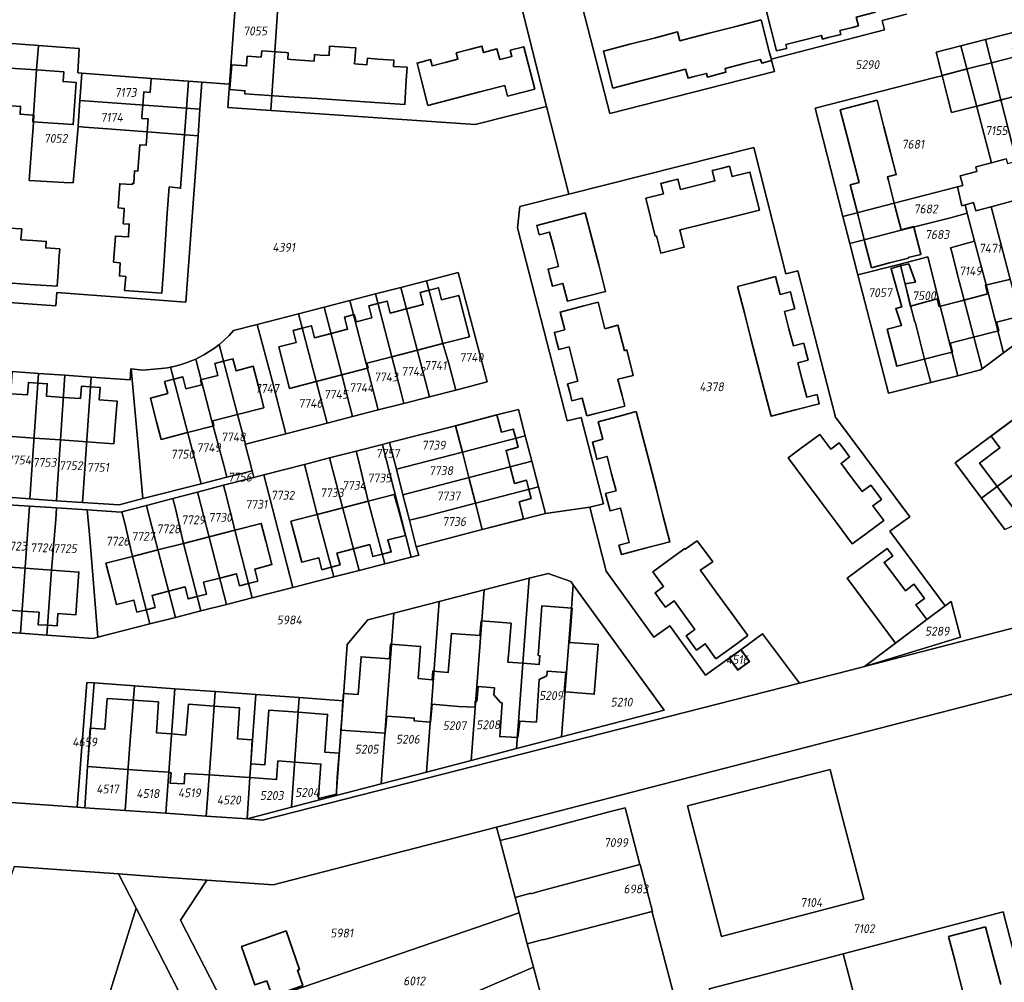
# Model space of a CAD drawing. Extents: x 177930 to 190767, y 381068 to 392034.
# Tile 224 of 256: x 184115 to 184316, y 385963 to 386160. Entities that reach past the tile are written whole.
import ezdxf
from ezdxf.enums import TextEntityAlignment as Align

# ---------------------------------------------------------------- set-up
doc = ezdxf.new("R2010")
doc.units = 0
for name, color, linetype, lineweight in [('B-XX-KG-GRENS_PERCEEL-GV', 150, 'Continuous', 25), ('B-XX-KG-GRENS_PERCEEL-S', 150, 'Continuous', 25), ('B-XX-OG-BEBOUWING-G', 7, 'Continuous', 35)]:
    doc.layers.add(name, color=color, linetype=linetype, lineweight=lineweight)
doc.styles.add('NLCS-ISO', font='NLCS-ISO.ttf', dxfattribs={"height": 1.8})

# ---------------------------------------------------------------- blocks, each defined once
blk = doc.blocks.new('SKG-PERCEELNUMMER-SO')
at = {"layer": 'DefPoints'}
blk.add_point((0, 0), dxfattribs=at)
at = {"style": 'NLCS-ISO', "oblique": 10, "flags": 1}
blk.add_attdef('GEMEENTECODE', text='', height=1.8, dxfattribs=at).set_placement((-0.5, 2.55), align=Align.MIDDLE_RIGHT)
blk.add_attdef('SECTIE', text='', height=1.8, dxfattribs=at).set_placement((0.5, 2.5), align=Align.MIDDLE_LEFT)
at = {"style": 'NLCS-ISO', "oblique": 10}
blk.add_attdef('PERCEELNUMMER', text='', height=1.8, dxfattribs=at).set_placement((0, 0), align=Align.MIDDLE_CENTER)

msp = doc.modelspace()

# ---------------------------------------------------------------- linework, layer by layer
at = {"layer": 'B-XX-KG-GRENS_PERCEEL-GV'}
for points in [[(184167.978, 386163.164), (184167.323, 386152.95), (184166.717, 386144.051), (184166.508, 386140.988), (184208.12, 386138.14), (184222.66, 386141.83), (184216.77, 386165.48)], [(184216.77, 386165.48), (184222.66, 386141.83), (184227.21, 386123.95), (184264.86, 386133.5), (184271.44, 386107.72), (184273.84, 386108.33), (184281.5, 386078.54), (184296.64, 386058.26), (184292.6, 386055.29), (184303.9, 386040.1), (184305.102, 386040.996), (184306.986, 386033.707), (184287.44, 386027.77), (184345.721, 386042.825)], [(184295.975, 386160.624), (184291.02, 386159.36), (184291.49, 386157.44), (184268.45, 386151.47), (184269.11, 386148.94), (184235.52, 386140.38), (184228.84, 386166.51)], [(184228.84, 386166.51), (184235.52, 386140.38), (184269.11, 386148.94), (184268.45, 386151.47), (184291.49, 386157.44), (184291.02, 386159.36), (184295.975, 386160.624)], [(184320.242, 386094.973), (184315.786, 386091.656), (184311.39, 386088.384), (184311.09, 386088.16), (184306.448, 386086.985), (184300.936, 386085.59), (184292.32, 386083.41), (184286.108, 386107.509), (184284.455, 386113.924), (184283.037, 386119.425), (184277.36, 386141.45), (184301.79, 386147.7), (184303.23, 386148.1), (184302.01, 386152.86), (184307.064, 386154.158), (184312.062, 386155.442), (184356.815, 386166.94)], [(184356.815, 386166.94), (184312.062, 386155.442), (184315.212, 386143.173), (184317.533, 386134.16)], [(184108.238, 386155.034), (184119.119, 386154.253), (184124.6, 386153.86), (184127.45, 386153.65), (184127.16, 386148.65), (184127.952, 386148.591), (184142.09, 386147.54), (184149.71, 386146.996), (184152.45, 386146.8), (184158.08, 386146.4), (184159.36, 386163.91)], [(184069.42, 386105.02), (184122.67, 386101.19), (184122.86, 386103.9), (184149.18, 386101.93), (184151.654, 386135.88), (184141.296, 386136.643), (184131.379, 386137.417), (184128.468, 386137.631), (184127.235, 386137.721), (184127.232, 386137.681), (184126.239, 386126.247), (184124.392, 386126.349), (184117.249, 386126.745), (184118.122, 386138.533), (184118.233, 386140.031), (184118.103, 386140.04), (184118.763, 386149.276), (184119.119, 386154.253), (184108.238, 386155.034)], [(184113.807, 386087.836), (184119.17, 386087.453), (184124.535, 386087.07), (184129.898, 386086.686), (184137.82, 386086.12), (184137.98, 386088.41), (184138.026, 386088.405), (184140.44, 386088.12), (184144.16, 386088.42), (184145.457, 386088.6), (184146.066, 386088.721), (184146.742, 386088.855), (184148.009, 386089.183), (184149.256, 386089.584), (184150.477, 386090.056), (184151.193, 386090.381), (184151.67, 386090.598), (184152.829, 386091.207), (184153.951, 386091.883), (184155.032, 386092.621), (184155.977, 386093.35), (184156.069, 386093.421), (184157.058, 386094.28), (184157.995, 386095.194), (184158.879, 386096.16), (184163.675, 386097.4), (184172.144, 386099.589), (184177.36, 386100.938), (184182.575, 386102.286), (184187.789, 386103.634), (184193.004, 386104.982), (184198.218, 386106.33), (184204.68, 386108), (184210.53, 386085.71), (184204.153, 386084.068), (184198.815, 386082.694), (184193.611, 386081.354), (184188.382, 386080.008), (184183.117, 386078.653), (184177.951, 386077.323), (184169.565, 386075.165), (184161.345, 386073.05), (184161.23, 386073.02), (184162.114, 386069.692), (184162.667, 386067.61), (184163.02, 386066.28), (184165.059, 386066.802), (184173.34, 386068.921), (184178.445, 386070.227), (184183.856, 386071.612), (184189.226, 386072.986), (184190.686, 386073.36), (184204.13, 386076.8), (184212.55, 386079), (184216.94, 386080.13), (184218.334, 386074.739), (184219.679, 386069.54), (184221.023, 386064.341), (184222.42, 386058.94), (184231.45, 386060.18), (184234.25, 386060.9), (184229.7, 386078.49), (184226.87, 386077.76), (184216.76, 386117.1), (184217.2, 386121.42), (184227.21, 386123.95), (184222.66, 386141.83), (184208.12, 386138.14), (184166.508, 386140.988), (184157.72, 386141.59), (184158.08, 386146.4), (184152.45, 386146.8), (184152.047, 386141.273), (184151.654, 386135.88), (184149.18, 386101.93), (184122.86, 386103.9), (184122.67, 386101.19), (184069.42, 386105.02)], [(184316.29, 386131.15), (184313.322, 386130.379), (184310.09, 386129.54), (184310.34, 386128.58), (184306.95, 386127.7), (184307.46, 386125.76), (184306.38, 386125.48), (184306.391, 386125.432), (184307.29, 386121.62), (184307.945, 386121.791), (184309.66, 386122.24), (184310.1, 386120.55), (184313.224, 386121.406), (184317.73, 386122.64)], [(184316.05, 386055.62), (184311.27, 386062.01), (184305.88, 386069.22), (184325.92, 386084.14)], [(184111.915, 386060.774), (184117.309, 386060.42), (184122.793, 386060.061), (184129.095, 386059.648), (184135.965, 386059.198), (184136.136, 386059.243), (184141.163, 386060.559), (184146.491, 386061.954), (184151.573, 386063.284), (184156.867, 386064.67), (184163.02, 386066.28), (184162.667, 386067.61), (184160.574, 386067.077), (184157.512, 386066.297), (184152.261, 386064.96), (184140.39, 386061.937), (184135.574, 386060.711), (184128.102, 386061.151), (184125.921, 386061.279), (184122.841, 386061.5), (184117.373, 386061.893), (184111.997, 386062.279)], [(184109.642, 386000.301), (184127.02, 385999.088), (184128.973, 386024.496), (184130.46, 386024.39), (184138.68, 386023.8), (184146.92, 386023.22), (184155.15, 386022.63), (184163.4, 386022.05), (184172.288, 386021.401), (184181.19, 386020.75), (184182.05, 386032.23), (184186.27, 386037.27), (184191.556, 386038.628), (184200.75, 386040.99), (184209.961, 386043.362), (184219.099, 386045.715), (184222.96, 386046.72), (184227.62, 386045.03), (184228.107, 386044.359), (184246.61, 386018.85), (184225.713, 386013.408), (184216.561, 386011.025), (184207.323, 386008.619), (184198.167, 386006.235), (184188.951, 386003.835), (184179.802, 386001.452), (184170.707, 385999.084), (184161.63, 385996.72), (184164.79, 385996.43), (184274.21, 386024.35), (184266.69, 386034.38), (184262.27, 386031.17), (184264.04, 386028.75), (184261.65, 386027.02), (184259.89, 386029.44), (184255.07, 386025.97), (184247.76, 386036.03), (184244.54, 386033.71), (184234.82, 386047.14), (184231.45, 386060.18), (184222.42, 386058.94), (184209.56, 386055.64), (184196.1, 386052.14), (184196.62, 386050.41), (184195.071, 386050.014), (184189.682, 386048.637), (184184.499, 386047.312), (184179.318, 386045.988), (184170.943, 386043.847), (184162.676, 386041.734), (184157.463, 386040.401), (184152.25, 386039.069), (184147.036, 386037.736), (184141.823, 386036.403), (184131.236, 386033.697), (184130.27, 386033.45), (184120.868, 386034.126), (184115.468, 386034.514), (184110.077, 386034.902)], [(184345.721, 386042.825), (184287.44, 386027.77), (184284.584, 386027.032), (184274.21, 386024.35), (184164.79, 385996.43), (184161.63, 385996.72), (184153.34, 385997.29), (184145.11, 385997.85), (184136.79, 385998.42), (184128.57, 385998.98), (184127.02, 385999.088), (184109.642, 386000.301)], [(184114.184, 385987.016), (184135.439, 385985.502), (184143.494, 385984.926), (184153.467, 385984.214), (184166.991, 385983.249), (184212.491, 385994.999), (184296.683, 386016.74), (184321.947, 386023.264)], [(184334.659, 385960.916), (184332.373, 385969.583), (184330.059, 385978.352), (184329.34, 385981.08), (184329.34, 385987.431), (184329.34, 385993.69), (184328.612, 385996.6), (184326.441, 386005.287), (184324.23, 386014.13), (184321.947, 386023.264), (184296.683, 386016.74), (184212.491, 385994.999), (184213.209, 385992.267), (184216.508, 385993.135), (184235.701, 385998.187), (184238.664, 385998.967), (184239.007, 385997.651), (184241.676, 385987.417), (184241.743, 385987.435), (184244.223, 385977.849), (184244.177, 385977.837), (184244.209, 385977.718), (184254.257, 385939.253)], [(184157.81, 385957.185), (184148.079, 385976.04), (184153.467, 385984.214), (184143.494, 385984.926), (184135.439, 385985.502), (184139.017, 385978.528), (184149.246, 385958.594)], [(184255.819, 385962.081), (184267.322, 385965.085), (184283.118, 385969.21), (184283.11, 385969.24), (184315.7, 385977.78), (184322.375, 385952.165)]]:
    msp.add_lwpolyline(points, dxfattribs=at)
for points in [[(184167.978, 386163.164), (184159.36, 386163.91), (184158.08, 386146.4), (184157.72, 386141.59), (184166.508, 386140.988), (184166.717, 386144.051), (184167.323, 386152.95)], [(184317.533, 386134.16), (184315.212, 386143.173), (184312.062, 386155.442), (184307.064, 386154.158), (184313.322, 386130.379), (184316.29, 386131.15), (184316.54, 386130.18), (184318.428, 386130.67)], [(184117.249, 386126.745), (184124.392, 386126.349), (184126.239, 386126.247), (184127.232, 386137.681), (184127.235, 386137.721), (184127.25, 386137.891), (184127.59, 386143.075), (184127.823, 386146.625), (184127.952, 386148.591), (184127.16, 386148.65), (184127.45, 386153.65), (184124.6, 386153.86), (184119.119, 386154.253), (184118.763, 386149.276), (184118.103, 386140.04), (184118.233, 386140.031), (184118.122, 386138.533)], [(184283.037, 386119.425), (184293.513, 386122.119), (184304, 386124.82), (184306.391, 386125.432), (184306.38, 386125.48), (184307.46, 386125.76), (184306.95, 386127.7), (184310.34, 386128.58), (184310.09, 386129.54), (184313.322, 386130.379), (184307.064, 386154.158), (184302.01, 386152.86), (184303.23, 386148.1), (184301.79, 386147.7), (184277.36, 386141.45)], [(184127.59, 386143.075), (184152.047, 386141.273), (184152.45, 386146.8), (184149.71, 386146.996), (184142.09, 386147.54), (184127.952, 386148.591), (184127.823, 386146.625)], [(184127.59, 386143.075), (184127.25, 386137.891), (184127.235, 386137.721), (184128.468, 386137.631), (184131.379, 386137.417), (184141.296, 386136.643), (184151.654, 386135.88), (184152.047, 386141.273)], [(184287.44, 386027.77), (184300.16, 386037.31), (184303.9, 386040.1), (184292.6, 386055.29), (184296.64, 386058.26), (184281.5, 386078.54), (184273.84, 386108.33), (184271.44, 386107.72), (184264.86, 386133.5), (184227.21, 386123.95), (184217.2, 386121.42), (184216.76, 386117.1), (184226.87, 386077.76), (184229.7, 386078.49), (184234.25, 386060.9), (184231.45, 386060.18), (184234.82, 386047.14), (184244.54, 386033.71), (184247.76, 386036.03), (184255.07, 386025.97), (184259.89, 386029.44), (184262.27, 386031.17), (184266.69, 386034.38), (184274.21, 386024.35), (184284.584, 386027.032)], [(184308.388, 386120.07), (184307.945, 386121.791), (184307.29, 386121.62), (184306.391, 386125.432), (184304, 386124.82), (184293.513, 386122.119), (184283.037, 386119.425), (184284.455, 386113.924), (184294.927, 386116.615), (184304.976, 386119.17)], [(184320.242, 386094.973), (184319.137, 386099.138), (184317.134, 386106.681), (184313.224, 386121.406), (184310.1, 386120.55), (184309.66, 386122.24), (184307.945, 386121.791), (184308.388, 386120.07), (184309.848, 386114.406), (184312.224, 386105.461), (184315.786, 386091.656)], [(184319.137, 386099.138), (184320.242, 386094.973), (184326.58, 386099.69), (184321.05, 386120.73), (184317.73, 386122.64), (184313.224, 386121.406), (184317.134, 386106.681)], [(184294.927, 386116.615), (184284.455, 386113.924), (184286.108, 386107.509), (184294.702, 386109.721), (184300.366, 386111.179), (184303.344, 386099.332), (184306.448, 386086.985), (184311.09, 386088.16), (184311.39, 386088.384), (184307.72, 386102.402), (184306.717, 386106.225), (184305.13, 386112.405), (184304.962, 386113.057), (184309.848, 386114.406), (184308.388, 386120.07), (184304.976, 386119.17)], [(184315.786, 386091.656), (184312.224, 386105.461), (184309.848, 386114.406), (184304.962, 386113.057), (184305.13, 386112.405), (184306.717, 386106.225), (184307.72, 386102.402), (184311.39, 386088.384)], [(184296.79, 386101.296), (184295.599, 386106.234), (184294.702, 386109.721), (184286.108, 386107.509), (184292.32, 386083.41), (184300.936, 386085.59), (184299.694, 386090.376), (184297.734, 386097.925), (184297.666, 386097.907)], [(184300.936, 386085.59), (184306.448, 386086.985), (184303.344, 386099.332), (184300.366, 386111.179), (184294.702, 386109.721), (184295.599, 386106.234), (184296.79, 386101.296), (184297.666, 386097.907), (184297.734, 386097.925), (184299.694, 386090.376)], [(184201.56, 386093.518), (184202.757, 386089.492), (184204.153, 386084.068), (184210.53, 386085.71), (184204.68, 386108), (184198.218, 386106.33)], [(184202.757, 386089.492), (184201.56, 386093.518), (184198.218, 386106.33), (184193.004, 386104.982), (184198.815, 386082.694), (184204.153, 386084.068)], [(184193.057, 386083.506), (184191.13, 386090.824), (184187.789, 386103.634), (184182.575, 386102.286), (184188.382, 386080.008), (184193.611, 386081.354)], [(184193.057, 386083.506), (184193.611, 386081.354), (184198.815, 386082.694), (184193.004, 386104.982), (184187.789, 386103.634), (184191.13, 386090.824)], [(184182.563, 386080.805), (184183.117, 386078.653), (184188.382, 386080.008), (184182.575, 386102.286), (184177.36, 386100.938), (184180.952, 386087.161)], [(184177.951, 386077.323), (184172.144, 386099.589), (184163.675, 386097.4), (184166.726, 386085.985), (184168.209, 386080.436), (184169.565, 386075.165)], [(184182.563, 386080.805), (184180.952, 386087.161), (184177.36, 386100.938), (184172.144, 386099.589), (184177.951, 386077.323), (184183.117, 386078.653)], [(184163.675, 386097.4), (184158.879, 386096.16), (184157.995, 386095.194), (184157.058, 386094.28), (184156.069, 386093.421), (184155.977, 386093.35), (184159.699, 386079.077), (184161.345, 386073.05), (184169.565, 386075.165), (184168.209, 386080.436), (184166.726, 386085.985)], [(184159.699, 386079.077), (184155.977, 386093.35), (184155.032, 386092.621), (184153.951, 386091.883), (184152.829, 386091.207), (184151.67, 386090.598), (184151.193, 386090.381), (184154.491, 386077.732), (184156.975, 386068.507), (184157.512, 386066.297), (184160.574, 386067.077), (184162.667, 386067.61), (184162.114, 386069.692), (184161.23, 386073.02), (184161.345, 386073.05)], [(184156.975, 386068.507), (184154.491, 386077.732), (184151.193, 386090.381), (184150.477, 386090.056), (184149.256, 386089.584), (184148.009, 386089.183), (184146.742, 386088.855), (184146.066, 386088.721), (184152.261, 386064.96), (184157.512, 386066.297)], [(184112.12, 386064.543), (184111.997, 386062.279), (184117.373, 386061.893), (184119.17, 386087.453), (184113.807, 386087.836), (184112.88, 386074.655)], [(184122.976, 386063.953), (184123.608, 386073.894), (184124.535, 386087.07), (184119.17, 386087.453), (184117.373, 386061.893), (184122.841, 386061.5)], [(184129.898, 386086.686), (184128.102, 386061.151), (184135.574, 386060.711), (184140.39, 386061.937), (184139.365, 386073.425), (184138.026, 386088.405), (184137.98, 386088.41), (184137.82, 386086.12)], [(184140.39, 386061.937), (184152.261, 386064.96), (184146.066, 386088.721), (184145.457, 386088.6), (184144.16, 386088.42), (184140.44, 386088.12), (184138.026, 386088.405), (184139.365, 386073.425)], [(184129.898, 386086.686), (184124.535, 386087.07), (184123.608, 386073.894), (184122.976, 386063.953), (184122.841, 386061.5), (184125.921, 386061.279), (184128.102, 386061.151)], [(184325.92, 386084.14), (184305.88, 386069.22), (184311.27, 386062.01), (184314.47, 386064.4), (184320.271, 386068.708), (184321.62, 386069.71), (184331.28, 386076.98)], [(184192.071, 386067.932), (184194.219, 386068.479), (184205.51, 386071.421), (184218.334, 386074.739), (184216.94, 386080.13), (184212.55, 386079), (184204.13, 386076.8), (184190.686, 386073.36), (184191.291, 386070.988)], [(184339.08, 386066.54), (184331.28, 386076.98), (184321.62, 386069.71), (184320.271, 386068.708), (184314.47, 386064.4), (184311.27, 386062.01), (184316.05, 386055.62)], [(184190.686, 386073.36), (184189.226, 386072.986), (184189.248, 386072.899), (184193.978, 386054.309), (184195.071, 386050.014), (184196.62, 386050.41), (184196.1, 386052.14), (184194.725, 386057.528), (184193.395, 386062.74), (184192.071, 386067.932), (184191.291, 386070.988)], [(184205.51, 386071.421), (184194.219, 386068.479), (184192.071, 386067.932), (184193.395, 386062.74), (184219.679, 386069.54), (184218.334, 386074.739)], [(184184.404, 386069.482), (184183.856, 386071.612), (184178.445, 386070.227), (184184.499, 386047.312), (184189.682, 386048.637), (184186.308, 386061.405)], [(184184.404, 386069.482), (184186.308, 386061.405), (184189.682, 386048.637), (184195.071, 386050.014), (184193.978, 386054.309), (184189.248, 386072.899), (184189.226, 386072.986), (184183.856, 386071.612)], [(184174.732, 386063.508), (184175.949, 386058.732), (184179.318, 386045.988), (184184.499, 386047.312), (184178.445, 386070.227), (184173.34, 386068.921)], [(184197.871, 386058.329), (184208.18, 386061.018), (184221.023, 386064.341), (184219.679, 386069.54), (184193.395, 386062.74), (184194.725, 386057.528)], [(184174.732, 386063.508), (184173.34, 386068.921), (184165.059, 386066.802), (184170.943, 386043.847), (184179.318, 386045.988), (184175.949, 386058.732)], [(184162.676, 386041.734), (184170.943, 386043.847), (184165.059, 386066.802), (184163.02, 386066.28), (184156.867, 386064.67), (184157.402, 386062.636), (184159.132, 386055.501)], [(184157.463, 386040.401), (184151.769, 386062.524), (184151.573, 386063.284), (184146.491, 386061.954), (184147.03, 386059.908), (184148.707, 386052.832), (184152.25, 386039.069)], [(184159.132, 386055.501), (184157.402, 386062.636), (184156.867, 386064.67), (184151.573, 386063.284), (184151.769, 386062.524), (184157.463, 386040.401), (184162.676, 386041.734)], [(184197.871, 386058.329), (184194.725, 386057.528), (184196.1, 386052.14), (184209.56, 386055.64), (184222.42, 386058.94), (184221.023, 386064.341), (184208.18, 386061.018)], [(184148.707, 386052.832), (184147.03, 386059.908), (184146.491, 386061.954), (184141.163, 386060.559), (184141.386, 386059.691), (184147.036, 386037.736), (184152.25, 386039.069)], [(184111.018, 386048.124), (184110.077, 386034.902), (184115.468, 386034.514), (184117.309, 386060.42), (184111.915, 386060.774), (184111.796, 386058.577)], [(184120.868, 386034.126), (184121.808, 386047.357), (184122.652, 386057.709), (184122.793, 386060.061), (184117.309, 386060.42), (184115.468, 386034.514)], [(184122.652, 386057.709), (184121.808, 386047.357), (184120.868, 386034.126), (184130.27, 386033.45), (184131.236, 386033.697), (184129.915, 386049.775), (184129.449, 386055.389), (184129.095, 386059.648), (184122.793, 386060.061)], [(184136.725, 386056.97), (184136.136, 386059.243), (184135.965, 386059.198), (184129.095, 386059.648), (184129.449, 386055.389), (184129.915, 386049.775), (184131.236, 386033.697), (184141.823, 386036.403), (184138.283, 386050.163)], [(184141.163, 386060.559), (184136.136, 386059.243), (184136.725, 386056.97), (184138.283, 386050.163), (184141.823, 386036.403), (184147.036, 386037.736), (184141.386, 386059.691)], [(184216.561, 386011.025), (184219.099, 386045.715), (184209.961, 386043.362), (184207.323, 386008.619)], [(184225.713, 386013.408), (184227.721, 386039.651), (184228.107, 386044.359), (184227.62, 386045.03), (184222.96, 386046.72), (184219.099, 386045.715), (184216.561, 386011.025)], [(184198.167, 386006.235), (184207.323, 386008.619), (184209.961, 386043.362), (184200.75, 386040.99)], [(184225.713, 386013.408), (184246.61, 386018.85), (184228.107, 386044.359), (184227.721, 386039.651)], [(184200.75, 386040.99), (184191.556, 386038.628), (184188.951, 386003.835), (184198.167, 386006.235)], [(184287.44, 386027.77), (184306.986, 386033.707), (184305.102, 386040.996), (184303.9, 386040.1), (184300.16, 386037.31)], [(184188.951, 386003.835), (184191.556, 386038.628), (184186.27, 386037.27), (184182.05, 386032.23), (184181.19, 386020.75), (184179.802, 386001.452)], [(184259.89, 386029.44), (184261.65, 386027.02), (184264.04, 386028.75), (184262.27, 386031.17)], [(184127.02, 385999.088), (184128.57, 385998.98), (184129.16, 386007.37), (184130.46, 386024.39), (184128.973, 386024.496)], [(184128.57, 385998.98), (184136.79, 385998.42), (184137.71, 386010.96), (184138.68, 386023.8), (184130.46, 386024.39), (184129.16, 386007.37)], [(184136.79, 385998.42), (184145.11, 385997.85), (184145.68, 386006.19), (184146.92, 386023.22), (184138.68, 386023.8), (184137.71, 386010.96)], [(184145.11, 385997.85), (184153.34, 385997.29), (184154.23, 386009.8), (184155.15, 386022.63), (184146.92, 386023.22), (184145.68, 386006.19)], [(184161.63, 385996.72), (184162.21, 386005.1), (184162.72, 386012.81), (184163.4, 386022.05), (184155.15, 386022.63), (184154.23, 386009.8), (184153.34, 385997.29)], [(184161.63, 385996.72), (184170.707, 385999.084), (184172.288, 386021.401), (184163.4, 386022.05), (184162.72, 386012.81), (184162.21, 386005.1)], [(184170.707, 385999.084), (184179.802, 386001.452), (184181.19, 386020.75), (184172.288, 386021.401)], [(184280.421, 386006.781), (184251.384, 385999.352), (184252.141, 385996.447), (184254.162, 385988.619), (184258.322, 385972.746), (184260.052, 385973.198), (184287.286, 385980.324), (184283.123, 385996.388), (184281.15, 386003.974)], [(184252.141, 385996.447), (184251.384, 385999.352), (184280.421, 386006.781), (184281.15, 386003.974), (184283.123, 385996.388), (184287.286, 385980.324), (184260.052, 385973.198), (184258.322, 385972.746), (184254.162, 385988.619)], [(184241.676, 385987.417), (184239.007, 385997.651), (184238.664, 385998.967), (184235.701, 385998.187), (184216.508, 385993.135), (184213.209, 385992.267), (184216.245, 385980.714), (184219.46, 385981.564), (184219.486, 385981.467), (184221.537, 385982.017)], [(184216.245, 385980.714), (184213.209, 385992.267), (184212.491, 385994.999), (184166.991, 385983.249), (184153.467, 385984.214), (184148.079, 385976.04), (184157.81, 385957.185), (184217.071, 385977.575)], [(184135.439, 385985.502), (184114.184, 385987.016), (184094.316, 385927.98), (184093.139, 385924.481), (184116.542, 385909.383), (184125.93, 385923.735), (184126.472, 385924.588), (184122.923, 385926.899), (184139.017, 385978.528)], [(184221.97, 385972.036), (184244.177, 385977.837), (184244.223, 385977.849), (184241.743, 385987.435), (184241.676, 385987.417), (184221.537, 385982.017), (184219.486, 385981.467), (184219.46, 385981.564), (184216.245, 385980.714), (184217.071, 385977.575), (184218.725, 385971.283), (184221.944, 385972.133)], [(184139.017, 385978.528), (184122.923, 385926.899), (184126.472, 385924.588), (184125.93, 385923.735), (184116.542, 385909.383), (184123.304, 385905.02), (184132.207, 385919.147), (184133.408, 385921.396), (184137.729, 385948.345), (184145.408, 385947.323), (184149.246, 385958.594)], [(184218.725, 385971.283), (184217.071, 385977.575), (184157.81, 385957.185), (184158.171, 385956.485), (184165.191, 385942.881), (184219.98, 385966.51)], [(184244.177, 385977.837), (184221.97, 385972.036), (184221.944, 385972.133), (184218.725, 385971.283), (184219.98, 385966.51), (184221.274, 385961.587), (184219.338, 385961.078), (184222.101, 385950.567), (184225.023, 385939.453), (184225.151, 385938.965), (184228.488, 385926.268), (184232.179, 385912.225), (184232.37, 385912.48), (184233.15, 385909.58), (184257.62, 385916.24), (184260.103, 385916.916), (184259.987, 385917.36), (184254.257, 385939.253), (184244.209, 385977.718)], [(184330.47, 385921.1), (184323.742, 385946.919), (184309.807, 385943.233), (184297.625, 385940.054), (184296.249, 385945.283), (184299.365, 385946.09), (184311.999, 385949.384), (184322.375, 385952.165), (184315.7, 385977.78), (184283.11, 385969.24), (184283.118, 385969.21), (184293.736, 385928.529), (184271.36, 385922.74), (184278.14, 385897.12), (184305.02, 385904.2)], [(184267.322, 385965.085), (184255.819, 385962.081), (184258.823, 385950.61), (184264.037, 385930.669), (184266.435, 385921.466), (184271.36, 385922.74), (184293.736, 385928.529), (184283.118, 385969.21)], [(184219.98, 385966.51), (184165.191, 385942.881), (184170.42, 385932.748), (184219.079, 385949.525), (184222.101, 385950.567), (184219.338, 385961.078), (184221.274, 385961.587)]]:
    msp.add_lwpolyline(points, close=True, dxfattribs=at)
at = {"layer": 'B-XX-OG-BEBOUWING-G'}
for points in [[(184267.43, 386161.42), (184269.54, 386153.17)], [(184266.38, 386159.47), (184260.977, 386158.083)], [(184268.52, 386151.19), (184268.459, 386151.425), (184268.11, 386152.777), (184266.38, 386159.47)], [(184284.974, 386157.948), (184286.2, 386158.26), (184285.77, 386160.05), (184289.667, 386161.045)], [(184260.977, 386158.083), (184255.761, 386156.745)], [(184280.028, 386155.846), (184282.62, 386156.51), (184282.43, 386157.3), (184284.974, 386157.948)], [(184244.872, 386155.845), (184239.657, 386154.504)], [(184250.545, 386155.406), (184249.82, 386155.22), (184249.36, 386157), (184244.872, 386155.845)], [(184255.761, 386156.745), (184250.545, 386155.406)], [(184274.687, 386155.289), (184278.66, 386156.31), (184278.87, 386155.55), (184280.028, 386155.846)], [(184182.544, 386153.849), (184178.429, 386154.086), (184178.37, 386152.18), (184176.536, 386152.31)], [(184188.285, 386151.49), (184186.16, 386151.64), (184186.07, 386150.34), (184183.543, 386150.518), (184183.801, 386153.776), (184182.544, 386153.849)], [(184206.861, 386153.401), (184204.27, 386152.73), (184204.6, 386151.47), (184201.984, 386150.795)], [(184213.12, 386151.37), (184212.56, 386153.54), (184209.81, 386152.82), (184209.48, 386154.08), (184206.861, 386153.401)], [(184214.18, 386146.09), (184214.73, 386143.93), (184220.24, 386145.35), (184218.01, 386153.99), (184215.26, 386153.28), (184215.59, 386152.01), (184213.12, 386151.37)], [(184239.657, 386154.504), (184234.24, 386153.11), (184236.18, 386145.59), (184241.587, 386146.981)], [(184269.54, 386153.17), (184271.61, 386153.66), (184271.42, 386154.45), (184274.687, 386155.289)], [(184318.623, 386154.008), (184317.61, 386153.75), (184318.07, 386151.95), (184313.867, 386150.876)], [(184164.52, 386151.85), (184161.69, 386152.05), (184161.558, 386150.077), (184158.509, 386150.281)], [(184170.574, 386151.424), (184169.92, 386151.47), (184170.01, 386152.76), (184169.62, 386152.79), (184164.63, 386153.14), (184164.52, 386151.85)], [(184176.536, 386152.31), (184175.4, 386152.39), (184175.3, 386151.09), (184170.574, 386151.424)], [(184187.677, 386142.616), (184193.76, 386142.2), (184194.08, 386147.2), (184194.25, 386149.83), (184191.48, 386149.98), (184191.55, 386151.26), (184188.285, 386151.49)], [(184201.984, 386150.795), (184199.37, 386150.12), (184199.04, 386151.37), (184196.29, 386150.66), (184197.25, 386146.87), (184198.48, 386142.05), (184203.88, 386143.44)], [(184262.909, 386150.556), (184266.28, 386151.42), (184266.5, 386150.66), (184268.52, 386151.19)], [(184118.718, 386149.279), (184113.335, 386149.655)], [(184158.509, 386150.281), (184158.224, 386146.397), (184158.14, 386145.253)], [(184246.803, 386148.323), (184250.99, 386149.4), (184251.48, 386147.62), (184252.478, 386147.873)], [(184257.889, 386148.451), (184259.21, 386148.79), (184259.02, 386149.56), (184262.909, 386150.556)], [(184308.652, 386149.543), (184303.24, 386148.16)], [(184313.867, 386150.876), (184308.652, 386149.543)], [(184118.073, 386140.042), (184117.98, 386138.717), (184126.216, 386138.141), (184126.815, 386146.72), (184124.161, 386146.905), (184124.3, 386148.89), (184118.718, 386149.279)], [(184142.091, 386147.54), (184141.88, 386144.7), (184140.59, 386144.79), (184140.394, 386142.079)], [(184148.577, 386147.08), (184142.091, 386147.54)], [(184241.587, 386146.981), (184246.803, 386148.323)], [(184252.478, 386147.873), (184255.22, 386148.57), (184255.43, 386147.82), (184257.889, 386148.451)], [(184303.24, 386148.16), (184304.44, 386143.509), (184305.19, 386140.6)], [(184149.71, 386147), (184148.577, 386147.08)], [(184149.299, 386141.422), (184149.71, 386147)], [(184209.083, 386144.778), (184214.18, 386146.09)], [(184315.795, 386143.323), (184320.3, 386144.48), (184319.84, 386146.28), (184320.549, 386146.461)], [(184158.14, 386145.253), (184161.221, 386145.046), (184161.18, 386144.43), (184164.179, 386144.225)], [(184164.179, 386144.225), (184170.053, 386143.823)], [(184170.053, 386143.823), (184175.928, 386143.421)], [(184175.928, 386143.421), (184181.803, 386143.018)], [(184203.88, 386143.44), (184209.083, 386144.778)], [(184112.802, 386142.015), (184115.51, 386141.83), (184115.4, 386140.23), (184118.073, 386140.042)], [(184140.394, 386142.079), (184140.23, 386139.82), (184140.213, 386139.366), (184141.49, 386139.32), (184141.294, 386136.615)], [(184148.903, 386136.054), (184149.299, 386141.422)], [(184181.803, 386143.018), (184187.677, 386142.616)], [(184291.403, 386137.666), (184290, 386143.08), (184282.48, 386141.14), (184283.88, 386135.732)], [(184305.19, 386140.6), (184310.581, 386141.984)], [(184310.581, 386141.984), (184315.795, 386143.323)], [(184292.754, 386132.45), (184291.403, 386137.666)], [(184141.294, 386136.615), (184141.1, 386133.94), (184139.8, 386134.04), (184139.604, 386131.343)], [(184148.507, 386130.686), (184148.903, 386136.054)], [(184283.88, 386135.732), (184285.231, 386130.517)], [(184139.604, 386131.343), (184139.41, 386128.66), (184138.706, 386128.706), (184138.605, 386126.166), (184138.29, 386126.19), (184138.28, 386126.043)], [(184292.303, 386126.772), (184292.12, 386127.48), (184293.92, 386127.95), (184292.754, 386132.45)], [(184145.75, 386125.45), (184148.1, 386125.17), (184148.507, 386130.686)], [(184260.598, 386119.341), (184266.03, 386120.7), (184264.08, 386128.46), (184260.45, 386127.55), (184259.92, 386129.64), (184258.167, 386129.208)], [(184285.231, 386130.517), (184286.32, 386126.31), (184284.52, 386125.84), (184284.777, 386124.838)], [(184258.167, 386129.208), (184256.43, 386128.78), (184256.96, 386126.67), (184253.477, 386125.803)], [(184138.28, 386126.043), (184138.27, 386125.907), (184135.697, 386126.076), (184135.385, 386121.154), (184136.618, 386121.074), (184136.596, 386120.77)], [(184145.395, 386120.121), (184145.75, 386125.45)], [(184247.752, 386126.597), (184245.97, 386126.14), (184246.5, 386124.06), (184242.87, 386123.12)], [(184253.477, 386125.803), (184249.97, 386124.93), (184249.44, 386127.03), (184247.752, 386126.597)], [(184293.649, 386121.556), (184292.303, 386126.772)], [(184284.777, 386124.838), (184286.118, 386119.62)], [(184242.87, 386123.12), (184244.8, 386115.39)], [(184297.562, 386116.999), (184297.47, 386117.36), (184294.902, 386116.699), (184293.649, 386121.556)], [(184136.596, 386120.77), (184136.587, 386120.642), (184136.414, 386117.939), (184137.656, 386117.881), (184137.514, 386115.542), (184137.497, 386115.306)], [(184145.038, 386114.75), (184145.395, 386120.121)], [(184231.944, 386114.744), (184230.56, 386120.14), (184220.69, 386117.59), (184221.17, 386115.71), (184223.28, 386116.25), (184224.18, 386112.736)], [(184255.39, 386118.039), (184260.598, 386119.341)], [(184286.118, 386119.62), (184287.459, 386114.403)], [(184250.182, 386116.736), (184255.39, 386118.039)], [(184117.994, 386114.517), (184115.584, 386114.682), (184115.735, 386116.87), (184113.123, 386117.037), (184112.799, 386113.567), (184112.53, 386113.585)], [(184137.497, 386115.306), (184137.492, 386115.241), (184134.831, 386115.432), (184134.459, 386110.107), (184135.815, 386110.009)], [(184244.8, 386115.39), (184245.052, 386115.453), (184245.923, 386111.966), (184250.681, 386113.153), (184249.81, 386116.643), (184250.182, 386116.736)], [(184298.908, 386111.737), (184297.562, 386116.999)], [(184123.47, 386112.83), (184120.63, 386113.03), (184120.72, 386114.33), (184117.994, 386114.517)], [(184144.681, 386109.379), (184145.038, 386114.75)], [(184233.279, 386109.541), (184231.944, 386114.744)], [(184287.459, 386114.403), (184288.85, 386108.99)], [(184122.95, 386105.19), (184123.29, 386110.19), (184123.325, 386110.703), (184123.47, 386112.83)], [(184224.18, 386112.736), (184225.07, 386109.26), (184222.97, 386108.72), (184223.417, 386106.99)], [(184288.85, 386108.99), (184292.56, 386109.945), (184296.39, 386110.93), (184296.352, 386111.075), (184298.918, 386111.699), (184298.908, 386111.737)], [(184135.815, 386110.009), (184135.62, 386107.31), (184136.91, 386107.21), (184136.7, 386104.36), (184144.31, 386103.81), (184144.681, 386109.379)], [(184223.417, 386106.99), (184223.87, 386105.24), (184225.97, 386105.77), (184226.9, 386102.15), (184234.67, 386104.12), (184233.279, 386109.541)], [(184294.522, 386109.278), (184292.84, 386108.83), (184292.938, 386108.477)], [(184296.494, 386109.804), (184294.522, 386109.278)], [(184302.63, 386101.1), (184302.239, 386102.675), (184296.817, 386101.155), (184296.754, 386101.384), (184295.748, 386105.692), (184297.812, 386106.043), (184296.494, 386109.804)], [(184292.938, 386108.477), (184295.027, 386100.986), (184293.799, 386100.658), (184294.948, 386097.202), (184292.07, 386096.46), (184294.02, 386088.95), (184299.298, 386090.276)], [(184112, 386105.95), (184117.374, 386105.577)], [(184117.374, 386105.577), (184122.95, 386105.19)], [(184269.3, 386107.18), (184264.47, 386105.92), (184261.56, 386105.16)], [(184272.797, 386102.322), (184272.34, 386104.1), (184270.24, 386103.55), (184269.3, 386107.18)], [(184316.99, 386106.599), (184312.06, 386105.42), (184312.52, 386103.63), (184312.301, 386103.574)], [(184198.723, 386104.397), (184196.91, 386103.93), (184197.54, 386101.48), (184194.147, 386100.601)], [(184201.56, 386093.518), (184206.95, 386094.91), (184204.78, 386103.35), (184201.27, 386102.44), (184200.64, 386104.89), (184198.723, 386104.397)], [(184261.56, 386105.16), (184262.958, 386099.757)], [(184312.301, 386103.574), (184307.182, 386102.264)], [(184188.294, 386101.698), (184186.46, 386101.22), (184187.091, 386098.78), (184183.87, 386097.95)], [(184194.147, 386100.601), (184190.82, 386099.74), (184190.18, 386102.19), (184188.294, 386101.698)], [(184234.547, 386096.552), (184233.16, 386101.95), (184230.243, 386101.196), (184225.43, 386099.96), (184226.36, 386096.33), (184224.25, 386095.81), (184224.718, 386094.016)], [(184272.045, 386096.564), (184271.14, 386100.06), (184273.24, 386100.6), (184272.797, 386102.322)], [(184307.182, 386102.264), (184302.63, 386101.1)], [(184183.87, 386097.95), (184183.48, 386099.42), (184181.48, 386098.9), (184182.11, 386096.46), (184178.754, 386095.592)], [(184262.958, 386099.757), (184264.306, 386094.546)], [(184238.571, 386092.083), (184237.198, 386097.248), (184234.547, 386096.552)], [(184314.212, 386095.97), (184314.8, 386096.12), (184314.32, 386097.91), (184318.881, 386099.076)], [(184172.9, 386096.694), (184171.02, 386096.21), (184171.65, 386093.76), (184168.14, 386092.85), (184170.3, 386084.41), (184175.737, 386085.814)], [(184178.754, 386095.592), (184175.38, 386094.72), (184174.75, 386097.17), (184172.9, 386096.694)], [(184275.496, 386091.901), (184275.05, 386093.61), (184272.95, 386093.07), (184272.045, 386096.564)], [(184309.092, 386094.666), (184314.212, 386095.97)], [(184196.345, 386092.171), (184201.56, 386093.518)], [(184224.718, 386094.016), (184225.16, 386092.32), (184227.25, 386092.86), (184228.148, 386089.367)], [(184264.306, 386094.546), (184265.654, 386089.335)], [(184304.423, 386091.564), (184305.4, 386091.81), (184304.91, 386093.6), (184309.092, 386094.666)], [(184191.13, 386090.824), (184196.345, 386092.171)], [(184237.211, 386086.186), (184237.191, 386086.263), (184240.283, 386086.998), (184239.044, 386092.231), (184238.571, 386092.083)], [(184274.743, 386086.142), (184273.85, 386089.58), (184275.96, 386090.12), (184275.496, 386091.901)], [(184299.298, 386090.276), (184304.423, 386091.564)], [(184156.868, 386089.934), (184155.05, 386089.46), (184155.68, 386087.02), (184152.18, 386086.12), (184152.43, 386085.15)], [(184159.699, 386079.077), (184165.09, 386080.47), (184164.16, 386084.06), (184162.91, 386088.9), (184159.4, 386087.99), (184158.77, 386090.43), (184156.868, 386089.934)], [(184186.167, 386088.508), (184186.29, 386088.54), (184186.04, 386089.51), (184191.13, 386090.824)], [(184228.148, 386089.367), (184229.04, 386085.9), (184226.95, 386085.36), (184227.393, 386083.626)], [(184265.654, 386089.335), (184267.002, 386084.124)], [(184175.737, 386085.814), (184180.952, 386087.161)], [(184180.952, 386087.161), (184186.167, 386088.508)], [(184119.031, 386085.465), (184117.11, 386085.6), (184116.93, 386083.09), (184113.61, 386083.32)], [(184124.219, 386082.576), (184120.77, 386082.82), (184120.95, 386085.33), (184119.031, 386085.465)], [(184146.707, 386086.264), (184144.85, 386085.78), (184145.48, 386083.35), (184141.94, 386082.42), (184143.21, 386077.59), (184144.15, 386074.02), (184149.536, 386075.414)], [(184152.43, 386085.15), (184149.2, 386084.31), (184148.57, 386086.75), (184146.707, 386086.264)], [(184238.6, 386080.78), (184238.328, 386081.84), (184238.047, 386082.93), (184237.211, 386086.186)], [(184267.002, 386084.124), (184268.4, 386078.72), (184273.39, 386080.02), (184278.22, 386081.28), (184277.76, 386083.15), (184275.66, 386082.61), (184274.743, 386086.142)], [(184129.759, 386084.708), (184127.88, 386084.84), (184127.7, 386082.33), (184124.219, 386082.576)], [(184128.972, 386073.514), (184134.53, 386073.12), (184134.79, 386076.81), (184135.15, 386081.8), (184131.53, 386082.05), (184131.72, 386084.57), (184129.759, 386084.708)], [(184227.393, 386083.626), (184227.84, 386081.88), (184229.94, 386082.42), (184230.87, 386078.79)], [(184230.87, 386078.79), (184232.724, 386079.266), (184235.7, 386080.03), (184238.6, 386080.78)], [(184240.93, 386079.68), (184238.02, 386078.9), (184233.18, 386077.61)], [(184242.339, 386074.22), (184240.93, 386079.68)], [(184149.536, 386075.414), (184154.89, 386076.8), (184154.64, 386077.77)], [(184154.64, 386077.77), (184159.699, 386079.077)], [(184212.55, 386079), (184204.13, 386076.8)], [(184216.376, 386074.233), (184215.89, 386076.11), (184213.45, 386075.49), (184212.55, 386079)], [(184233.18, 386077.61), (184234.1, 386074.03), (184232.02, 386073.44), (184232.466, 386071.666)], [(184318.083, 386078.274), (184313.247, 386074.689)], [(184204.13, 386076.8), (184205.51, 386071.421)], [(184112.88, 386074.655), (184118.244, 386074.275)], [(184118.244, 386074.275), (184123.608, 386073.894)], [(184123.608, 386073.894), (184128.972, 386073.514)], [(184215.271, 386068.4), (184214.41, 386071.77), (184216.85, 386072.4), (184216.376, 386074.233)], [(184243.687, 386068.998), (184242.339, 386074.22)], [(184283.354, 386071.853), (184282.25, 386073.33), (184280.55, 386072.03), (184278.32, 386075.04), (184274.31, 386072.06), (184271.9, 386070.26), (184275.23, 386065.782)], [(184313.247, 386074.689), (184315.034, 386072.279), (184310.88, 386069.2), (184314.471, 386064.401)], [(184205.51, 386071.421), (184206.845, 386066.22)], [(184232.466, 386071.666), (184232.89, 386069.98), (184235, 386070.53), (184235.913, 386066.987)], [(184284.822, 386066.247), (184282.67, 386069.13), (184284.41, 386070.44), (184283.354, 386071.853)], [(184219.053, 386063.832), (184218.58, 386065.67), (184216.13, 386065.04), (184215.271, 386068.4)], [(184245.035, 386063.777), (184243.687, 386068.998)], [(184206.845, 386066.22), (184208.18, 386061.018)], [(184235.913, 386066.987), (184236.81, 386063.51), (184234.7, 386062.97), (184235.15, 386061.22)], [(184275.23, 386065.782), (184278.434, 386061.473)], [(184289.784, 386063.252), (184288.72, 386064.67), (184286.97, 386063.37), (184284.822, 386066.247)], [(184217.99, 386057.8), (184217.091, 386061.31), (184219.54, 386061.94), (184219.053, 386063.832)], [(184246.382, 386058.556), (184245.035, 386063.777)], [(184281.638, 386057.164), (184284.95, 386052.71), (184287.36, 386054.5), (184291.37, 386057.48), (184289.13, 386060.49), (184290.88, 386061.79), (184289.784, 386063.252)], [(184314.471, 386064.401), (184318.07, 386059.59), (184322.045, 386062.552), (184324.236, 386059.473)], [(184186.308, 386061.405), (184181.129, 386060.069)], [(184191.64, 386062.78), (184186.308, 386061.405)], [(184193.9, 386054.43), (184192.6, 386059.23), (184191.64, 386062.78)], [(184235.15, 386061.22), (184235.6, 386059.47), (184237.71, 386060.01), (184238.606, 386056.544)], [(184278.434, 386061.473), (184281.638, 386057.164)], [(184181.129, 386060.069), (184175.949, 386058.732)], [(184208.18, 386061.018), (184209.56, 386055.64)], [(184175.949, 386058.732), (184170.59, 386057.35), (184171.52, 386053.8), (184172.78, 386049), (184176.26, 386049.9), (184176.91, 386047.46), (184178.797, 386047.959)], [(184209.56, 386055.64), (184217.99, 386057.8)], [(184238.606, 386056.544), (184239.52, 386053.01), (184237.41, 386052.47), (184237.9, 386050.58), (184242.75, 386051.84), (184247.78, 386053.14), (184246.382, 386058.556)], [(184159.132, 386055.501), (184153.92, 386054.166)], [(184161.924, 386044.655), (184163.83, 386045.14), (184163.2, 386047.59), (184166.71, 386048.49), (184165.45, 386053.31), (184164.52, 386056.88), (184159.132, 386055.501)], [(184153.92, 386054.166), (184148.707, 386052.832)], [(184189.156, 386050.629), (184191.03, 386051.1), (184190.32, 386053.52), (184193.9, 386054.43)], [(184254.089, 386047.241), (184253.98, 386047.391), (184256.506, 386049.07), (184253.32, 386053.318), (184250.916, 386051.621), (184250.8, 386051.78), (184248.37, 386050.01), (184244.33, 386047.06), (184246.52, 386044.05), (184244.77, 386042.76), (184245.835, 386041.285)], [(184143.495, 386051.497), (184138.283, 386050.163)], [(184148.707, 386052.832), (184143.495, 386051.497)], [(184178.797, 386047.959), (184180.58, 386048.43), (184179.96, 386050.85), (184183.335, 386051.72)], [(184183.335, 386051.72), (184186.63, 386052.57), (184187.25, 386050.15), (184189.156, 386050.629)], [(184293.614, 386046.046), (184291.44, 386048.95), (184293.18, 386050.26), (184292.05, 386051.8), (184283.89, 386045.71), (184287.239, 386041.238)], [(184138.283, 386050.163), (184132.88, 386048.78), (184133.8, 386045.2), (184135.04, 386040.36), (184138.55, 386041.26), (184139.18, 386038.82), (184141.077, 386039.304)], [(184116.436, 386047.748), (184111.053, 386048.131)], [(184121.819, 386047.365), (184116.436, 386047.748)], [(184120.966, 386036.133), (184122.931, 386036), (184123.12, 386038.51), (184126.75, 386038.25), (184127.11, 386043.26), (184127.37, 386046.97), (184121.819, 386047.365)], [(184257.243, 386042.887), (184254.089, 386047.241)], [(184151.501, 386041.979), (184153.37, 386042.46), (184152.74, 386044.9), (184156.084, 386045.76)], [(184156.084, 386045.76), (184159.47, 386046.63), (184160.1, 386044.19), (184161.924, 386044.655)], [(184298.568, 386043.075), (184297.5, 386044.49), (184295.76, 386043.18), (184293.614, 386046.046)], [(184141.077, 386039.304), (184142.9, 386039.77), (184142.28, 386042.22), (184145.659, 386043.089)], [(184145.659, 386043.089), (184149.01, 386043.95), (184149.64, 386041.5), (184151.501, 386041.979)], [(184290.451, 386036.951), (184293.77, 386032.52), (184300.16, 386037.31), (184297.92, 386040.31), (184299.68, 386041.6), (184298.568, 386043.075)], [(184245.835, 386041.285), (184246.87, 386039.85), (184248.63, 386041.13), (184250.748, 386038.201)], [(184260.397, 386038.534), (184257.243, 386042.887)], [(184287.239, 386041.238), (184290.451, 386036.951)], [(184110.2, 386036.896), (184112.12, 386036.75), (184112.3, 386039.28), (184115.775, 386039.035)], [(184115.775, 386039.035), (184119.26, 386038.79), (184119.08, 386036.26), (184120.966, 386036.133)], [(184227.304, 386032.654), (184227.845, 386039.635), (184221.719, 386040.122), (184221.34, 386035.357), (184220.97, 386029.96), (184221.297, 386029.934), (184221.175, 386028.168), (184217.84, 386028.4)], [(184217.84, 386028.4), (184214.802, 386028.642), (184215.035, 386031.567), (184215.43, 386036.551), (184209.306, 386037.036), (184209.064, 386034.05)], [(184250.748, 386038.201), (184252.86, 386035.28), (184251.11, 386034.01), (184252.144, 386032.579)], [(184263.66, 386034.03), (184260.397, 386038.534)], [(184209.064, 386034.05), (184203.263, 386034.497), (184202.623, 386026.553), (184199.474, 386026.825), (184199.338, 386025.051)], [(184257.18, 386029.33), (184259.039, 386030.679), (184261.22, 386032.26), (184263.66, 386034.03)], [(184199.338, 386025.051), (184196.506, 386025.269), (184197.006, 386031.81), (184190.897, 386032.28), (184190.677, 386029.294)], [(184226.263, 386022.572), (184227.4, 386022.486), (184232.385, 386022.108), (184233.154, 386032.233), (184227.304, 386032.654)], [(184252.144, 386032.579), (184253.22, 386031.09), (184254.98, 386032.37), (184257.18, 386029.33)], [(184259.924, 386029.433), (184261.649, 386027.055), (184264.032, 386028.784), (184262.306, 386031.162)], [(184262.306, 386031.162), (184259.924, 386029.433)], [(184190.677, 386029.294), (184184.864, 386029.725), (184184.273, 386022.03), (184181.28, 386022.239)], [(184216.725, 386013.271), (184216.795, 386013.267), (184217.194, 386016.636), (184220.586, 386016.426), (184221.159, 386025.121), (184222.725, 386025.841)], [(184222.725, 386025.841), (184222.802, 386026.806), (184226.577, 386026.5)], [(184226.577, 386026.5), (184226.263, 386022.572)], [(184208.235, 386020.629), (184208.437, 386020.631), (184208.731, 386023.673), (184212.065, 386023.369), (184211.929, 386021.966), (184213.259, 386020.388), (184213.649, 386020.324), (184213.126, 386013.464), (184216.725, 386013.271)], [(184138.459, 386020.874), (184133.17, 386021.24), (184132.67, 386014.95), (184129.69, 386015.17), (184129.32, 386010.19), (184129.11, 386007.374), (184134.55, 386006.96), (184137.402, 386006.767)], [(184181.28, 386022.239), (184181.177, 386020.767)], [(184146.249, 386014.01), (184143.17, 386014.25), (184143.58, 386020.52), (184138.459, 386020.874)], [(184154.938, 386019.677), (184149.68, 386020.06), (184149.2, 386013.78), (184146.249, 386014.01)], [(184162.397, 386007.929), (184162.69, 386012.81), (184159.68, 386013.04), (184160.12, 386019.3), (184154.938, 386019.677)], [(184181.177, 386020.767), (184180.932, 386017.251), (184180.759, 386014.776), (184189.796, 386014.134), (184190.106, 386017.631)], [(184190.106, 386017.631), (184195.72, 386017.239), (184195.682, 386016.68), (184199.046, 386016.433), (184199.338, 386020.086)], [(184199.338, 386020.086), (184204.729, 386019.622), (184208.089, 386019.436), (184208.113, 386020.628), (184208.235, 386020.629)], [(184172.078, 386018.433), (184166.084, 386018.873), (184165.291, 386007.738), (184162.397, 386007.929)], [(184171.356, 386008.248), (184176.681, 386007.856), (184176.269, 386002.273), (184176.197, 386000.835), (184179.842, 386001.745), (184179.842, 386002.01), (184180.028, 386005.111), (184180.39, 386010.098), (184177.478, 386010.31), (184178.036, 386017.995), (184172.078, 386018.433)], [(184162.21, 386005.1), (184167.643, 386004.7), (184167.924, 386008.501), (184171.356, 386008.248)], [(184137.402, 386006.767), (184140.3, 386006.57), (184145.68, 386006.193)], [(184145.68, 386006.193), (184145.73, 386006.19), (184146.168, 386006.075), (184145.976, 386003.992), (184148.807, 386003.827), (184148.987, 386005.963), (184154, 386005.669)], [(184154, 386005.669), (184156.88, 386005.48), (184162.21, 386005.1)], [(184312.087, 385974.721), (184304.54, 385972.73)], [(184313.665, 385968.739), (184312.087, 385974.721)], [(184304.54, 385972.73), (184305.815, 385967.896), (184306.114, 385966.748)], [(184315.192, 385962.951), (184313.665, 385968.739)], [(184306.114, 385966.748), (184307.624, 385960.955)]]:
    msp.add_lwpolyline(points, dxfattribs=at)
msp.add_lwpolyline([(184165.678, 385963.739), (184166.756, 385960.617), (184171.482, 385962.249), (184172.995, 385962.771), (184171.924, 385965.882), (184172.302, 385966.012), (184169.596, 385973.871), (184165.244, 385972.369), (184160.518, 385970.738), (184163.226, 385962.893)], close=True, dxfattribs=at)

# ---------------------------------------------------------------- block references
at = {"layer": 'B-XX-KG-GRENS_PERCEEL-S'}
for p, values in [((184163.287, 386157.208), {'PERCEELNUMMER': '7055'}), ((184288.007, 386150.354), {'PERCEELNUMMER': '5290'}), ((184136.889, 386144.68), {'PERCEELNUMMER': '7173'}), ((184134.059, 386139.626), {'PERCEELNUMMER': '7174'}), ((184314.313, 386136.925), {'PERCEELNUMMER': '7155'}), ((184122.64, 386135.338), {'PERCEELNUMMER': '7052'}), ((184297.307, 386134.136), {'PERCEELNUMMER': '7681'}), ((184299.915, 386120.96), {'PERCEELNUMMER': '7682'}), ((184302.248, 386115.744), {'PERCEELNUMMER': '7683'}), ((184169.11, 386113.137), {'PERCEELNUMMER': '4391'}), ((184313.014, 386112.954), {'PERCEELNUMMER': '7471'}), ((184309.008, 386108.311), {'PERCEELNUMMER': '7149'}), ((184290.608, 386103.892), {'PERCEELNUMMER': '7057'}), ((184299.559, 386103.275), {'PERCEELNUMMER': '7500'}), ((184207.34, 386090.73), {'PERCEELNUMMER': '7740'}), ((184199.982, 386089.058), {'PERCEELNUMMER': '7741'}), ((184189.947, 386086.716), {'PERCEELNUMMER': '7743'}), ((184195.466, 386087.887), {'PERCEELNUMMER': '7742'}), ((184165.698, 386084.375), {'PERCEELNUMMER': '7747'}), ((184184.93, 386084.542), {'PERCEELNUMMER': '7744'}), ((184256.28, 386084.722), {'PERCEELNUMMER': '4378'}), ((184179.746, 386083.204), {'PERCEELNUMMER': '7745'}), ((184174.561, 386081.365), {'PERCEELNUMMER': '7746'}), ((184158.841, 386074.508), {'PERCEELNUMMER': '7748'}), ((184153.824, 386072.334), {'PERCEELNUMMER': '7749'}), ((184199.647, 386072.835), {'PERCEELNUMMER': '7739'}), ((184148.472, 386070.996), {'PERCEELNUMMER': '7750'}), ((184190.282, 386071.163), {'PERCEELNUMMER': '7757'}), ((184115.192, 386069.825), {'PERCEELNUMMER': '7754'}), ((184120.376, 386069.323), {'PERCEELNUMMER': '7753'}), ((184125.728, 386068.655), {'PERCEELNUMMER': '7752'}), ((184131.247, 386068.32), {'PERCEELNUMMER': '7751'}), ((184160.179, 386066.313), {'PERCEELNUMMER': '7756'}), ((184201.152, 386067.651), {'PERCEELNUMMER': '7738'}), ((184183.425, 386064.641), {'PERCEELNUMMER': '7734'}), ((184188.609, 386066.146), {'PERCEELNUMMER': '7735'}), ((184168.875, 386062.634), {'PERCEELNUMMER': '7732'}), ((184178.91, 386063.136), {'PERCEELNUMMER': '7733'}), ((184202.657, 386062.467), {'PERCEELNUMMER': '7737'}), ((184163.524, 386060.794), {'PERCEELNUMMER': '7731'}), ((184150.646, 386057.617), {'PERCEELNUMMER': '7729'}), ((184156.165, 386058.118), {'PERCEELNUMMER': '7730'}), ((184203.828, 386057.282), {'PERCEELNUMMER': '7736'}), ((184140.445, 386054.272), {'PERCEELNUMMER': '7727'}), ((184145.629, 386055.777), {'PERCEELNUMMER': '7728'}), ((184114.356, 386052.265), {'PERCEELNUMMER': '7723'}), ((184135.26, 386053.269), {'PERCEELNUMMER': '7726'}), ((184119.875, 386051.931), {'PERCEELNUMMER': '7724'}), ((184124.557, 386051.763), {'PERCEELNUMMER': '7725'}), ((184170.244, 386037.227), {'PERCEELNUMMER': '5984'}), ((184302.247, 386034.932), {'PERCEELNUMMER': '5289'}), ((184261.535, 386029.125), {'PERCEELNUMMER': '4516'}), ((184223.568, 386021.824), {'PERCEELNUMMER': '5209'}), ((184237.94, 386020.489), {'PERCEELNUMMER': '5210'}), ((184203.912, 386015.693), {'PERCEELNUMMER': '5207'}), ((184210.778, 386015.879), {'PERCEELNUMMER': '5208'}), ((184128.555, 386012.365), {'PERCEELNUMMER': '4659'}), ((184194.397, 386012.931), {'PERCEELNUMMER': '5206'}), ((184186.013, 386010.897), {'PERCEELNUMMER': '5205'}), ((184133.215, 386002.791), {'PERCEELNUMMER': '4517'}), ((184149.885, 386002.007), {'PERCEELNUMMER': '4519'}), ((184173.887, 386002.089), {'PERCEELNUMMER': '5204'}), ((184141.436, 386001.862), {'PERCEELNUMMER': '4518'}), ((184157.929, 386000.549), {'PERCEELNUMMER': '4520'}), ((184166.664, 386001.473), {'PERCEELNUMMER': '5203'}), ((184236.801, 385991.877), {'PERCEELNUMMER': '7099'}), ((184240.856, 385982.437), {'PERCEELNUMMER': '6983'}), ((184276.592, 385979.667), {'PERCEELNUMMER': '7104'}), ((184287.302, 385974.347), {'PERCEELNUMMER': '7102'}), ((184180.932, 385973.445), {'PERCEELNUMMER': '5981'}), ((184195.689, 385963.696), {'PERCEELNUMMER': '6012'})]:
    msp.add_blockref('SKG-PERCEELNUMMER-SO', p, dxfattribs=at).add_auto_attribs(values)

doc.saveas('drawing.dxf')
